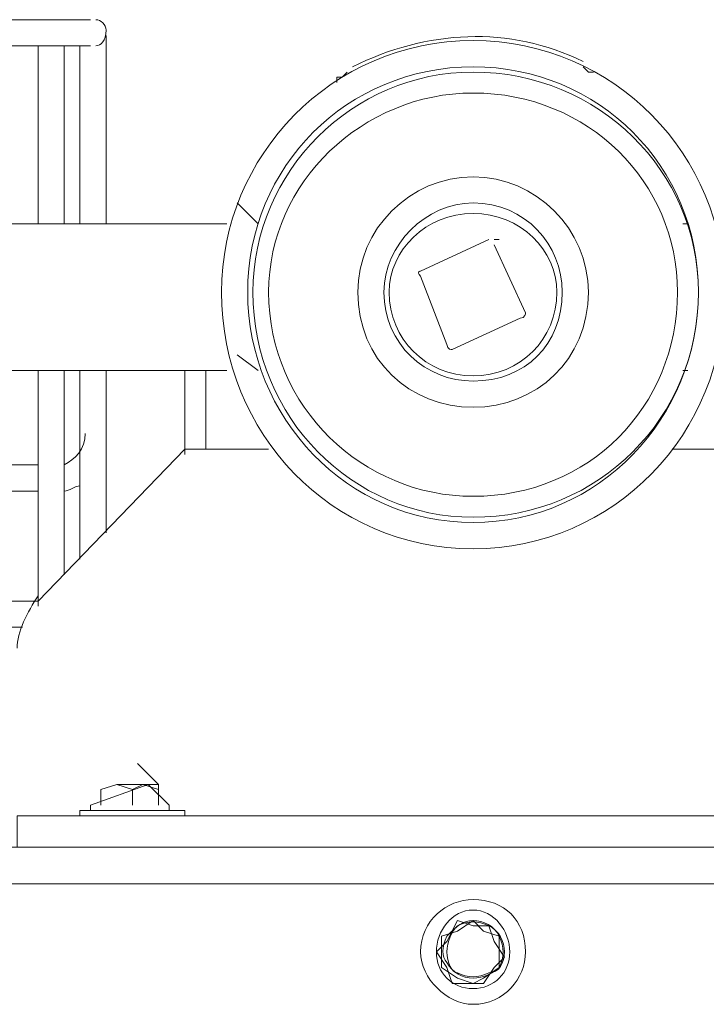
# Model space of a CAD drawing. Header units: millimetres. Extents: x 73192 to 132228, y -91222 to -47989.
# Tile 17 of 24: x 103273 to 103428, y -68406 to -68185. Entities that reach past the tile are written whole.
import ezdxf

# ---------------------------------------------------------------- set-up
doc = ezdxf.new("R2010")
doc.units = ezdxf.units.MM
doc.layers.add('koty', color=253, linetype='Continuous', lineweight=9)
doc.layers.add('NS_tenka', color=253, linetype='Continuous', lineweight=9)
doc.layers.get('koty').off()

# ---------------------------------------------------------------- blocks, each defined once
blk = doc.blocks.new('A$C1bc6cde3')
at = {"layer": 'NS_tenka', "linetype": 'Continuous', "lineweight": 20}
for points in [[(527.94, 1988.6), (518.51, 1988.6), (378.28, 1988.6)], [(531.47, 1975.64), (531.47, 1985.07), (531.47, 1985.07)], [(378.28, 1982.71), (518.51, 1982.71), (518.51, 1982.71)], [(516.15, 1982.71), (516.15, 1975.64), (516.15, 1975.64)], [(518.51, 1982.71), (527.94, 1982.71), (527.94, 1982.71)], [(522.04, 1975.64), (522.04, 1982.71), (522.04, 1982.71)], [(525.58, 1982.71), (525.58, 1975.64), (525.58, 1975.64)], [(583.32, 1974.46), (583.32, 1975.64), (584.5, 1975.64), (585.68, 1976.82)], [(638.71, 1978), (639.89, 1976.82), (641.07, 1976.82)], [(516.15, 1975.64), (516.15, 1942.64), (516.15, 1942.64)], [(522.04, 1942.64), (522.04, 1975.64), (522.04, 1975.64)], [(525.58, 1975.64), (525.58, 1942.64), (525.58, 1942.64)], [(531.47, 1942.64), (531.47, 1975.64), (531.47, 1975.64)], [(565.65, 1942.64), (560.93, 1947.36), (560.93, 1947.36)], [(558.58, 1942.64), (448.98, 1942.64), (448.98, 1942.64)], [(662.28, 1942.64), (661.1, 1942.64), (661.1, 1942.64)], [(602.18, 1932.04), (617.5, 1939.11), (617.5, 1939.11)], [(618.68, 1937.93), (625.75, 1922.61), (625.75, 1922.61)], [(608.07, 1915.54), (602.18, 1930.86), (602.18, 1930.86)], [(624.57, 1921.43), (609.25, 1914.36), (609.25, 1914.36)], [(565.65, 1909.65), (560.93, 1913.18), (560.93, 1913.18)], [(448.98, 1909.65), (558.58, 1909.65), (558.58, 1909.65)], [(516.15, 1909.65), (516.15, 1856.62), (516.15, 1856.62)], [(522.04, 1863.69), (522.04, 1909.65), (522.04, 1909.65)], [(525.58, 1909.65), (525.58, 1867.22), (525.58, 1867.22)], [(531.47, 1873.12), (531.47, 1909.65), (531.47, 1909.65)], [(549.15, 1909.65), (549.15, 1890.79), (549.15, 1890.79)], [(553.86, 1891.97), (553.86, 1909.65), (553.86, 1909.65)], [(661.1, 1909.65), (662.28, 1909.65), (662.28, 1909.65)], [(516.15, 1857.8), (549.15, 1891.97), (549.15, 1891.97)], [(549.15, 1891.97), (568, 1891.97), (568, 1891.97)], [(658.74, 1891.97), (677.6, 1891.97), (677.6, 1891.97)], [(516.15, 1888.44), (498.48, 1888.44), (498.48, 1888.44)], [(498.48, 1882.54), (516.15, 1882.54), (516.15, 1882.54)], [(516.15, 1857.8), (498.48, 1857.8), (498.48, 1857.8)], [(498.48, 1851.9), (512.62, 1851.9), (512.62, 1851.9)], [(543.26, 1816.55), (538.54, 1821.26), (538.54, 1821.26)], [(543.26, 1816.55), (538.54, 1821.26), (538.54, 1821.26)], [(545.61, 1811.84), (540.9, 1816.55), (527.94, 1811.84)], [(533.83, 1816.55), (530.29, 1815.37), (530.29, 1811.84)], [(537.36, 1815.37), (533.83, 1816.55), (539.72, 1816.55), (537.36, 1815.37), (537.36, 1811.84)], [(539.72, 1816.55), (543.26, 1815.37), (543.26, 1811.84)], [(543.26, 1815.37), (543.26, 1816.55), (539.72, 1816.55)], [(543.26, 1815.37), (543.26, 1811.84), (543.26, 1811.84)], [(525.58, 1810.66), (525.58, 1809.48), (525.58, 1809.48)], [(549.15, 1810.66), (525.58, 1810.66), (525.58, 1810.66)], [(527.94, 1811.84), (527.94, 1810.66), (527.94, 1810.66)], [(545.61, 1810.66), (545.61, 1811.84), (545.61, 1811.84)], [(549.15, 1809.48), (549.15, 1810.66), (549.15, 1810.66)], [(511.44, 1802.41), (511.44, 1809.48), (518.51, 1809.48), (708.24, 1809.48)], [(115.49, 1802.41), (1111.26, 1802.41), (1111.26, 1802.41)], [(1104.19, 1794.16), (122.56, 1794.16), (122.56, 1794.16)], [(613.96, 1784.73), (610.43, 1785.91), (608.07, 1781.2)], [(616.32, 1783.55), (613.96, 1785.91), (610.43, 1783.55)], [(610.43, 1783.55), (606.89, 1782.38), (606.89, 1778.84), (606.89, 1775.31), (610.43, 1772.95)], [(618.68, 1781.2), (617.5, 1784.73), (613.96, 1784.73)], [(619.85, 1778.84), (619.85, 1782.38), (616.32, 1783.55)], [(608.07, 1781.2), (605.71, 1778.84), (605.71, 1778.84)], [(618.68, 1775.31), (621.03, 1777.66), (618.68, 1781.2)], [(605.71, 1778.84), (608.07, 1775.31), (608.07, 1775.31)], [(616.32, 1772.95), (619.85, 1775.31), (619.85, 1778.84)], [(608.07, 1775.31), (609.25, 1771.77), (612.78, 1771.77)], [(612.78, 1771.77), (616.32, 1771.77), (618.68, 1775.31)], [(610.43, 1772.95), (613.96, 1771.77), (616.32, 1772.95)]]:
    blk.add_lwpolyline(points, dxfattribs=at)
for points in [[(565.65, 1942.64), (565.65, 1942.64)], [(661.1, 1942.64), (661.1, 1942.64)], [(565.65, 1909.65), (565.65, 1909.65)], [(661.1, 1909.65), (661.1, 1909.65)]]:
    blk.add_lwpolyline(points, close=True, dxfattribs=at)
for points in [[(531.47, 1986.25), (531.47, 1987.42), (530.29, 1988.6), (529.12, 1988.6)], [(638.71, 1979.17), (622.21, 1987.42), (603.36, 1986.25), (586.86, 1978)], [(529.12, 1982.71), (530.29, 1982.71), (531.47, 1983.89), (531.47, 1986.25)], [(619.85, 1939.11), (619.85, 1939.11), (618.68, 1939.11), (618.68, 1939.11)], [(602.18, 1932.04), (602.18, 1932.04), (601, 1932.04), (602.18, 1930.86)], [(624.57, 1921.43), (625.75, 1921.43), (625.75, 1922.61), (625.75, 1922.61)], [(608.07, 1915.54), (608.07, 1914.36), (609.25, 1914.36), (609.25, 1914.36)], [(522.04, 1888.44), (524.4, 1889.61), (526.76, 1891.97), (526.76, 1895.51)], [(522.04, 1882.54), (523.22, 1882.54), (524.4, 1883.72), (525.58, 1883.72)], [(516.15, 1858.97), (513.8, 1855.44), (511.44, 1850.73), (511.44, 1847.19)], [(613.96, 1785.91), (611.61, 1785.91), (610.43, 1784.73), (608.07, 1782.38)], [(617.5, 1784.73), (615.14, 1785.91), (612.78, 1785.91), (610.43, 1784.73)], [(619.85, 1782.38), (618.68, 1784.73), (616.32, 1785.91), (613.96, 1785.91)], [(610.43, 1784.73), (609.25, 1783.55), (608.07, 1781.2), (608.07, 1778.84)], [(621.03, 1778.84), (621.03, 1781.2), (619.85, 1783.55), (617.5, 1784.73)], [(608.07, 1782.38), (606.89, 1780.02), (606.89, 1777.66), (608.07, 1776.48)], [(619.85, 1775.31), (621.03, 1777.66), (621.03, 1780.02), (619.85, 1782.38)], [(608.07, 1778.84), (608.07, 1776.48), (609.25, 1774.13), (610.43, 1774.13)], [(617.5, 1774.13), (619.85, 1774.13), (621.03, 1776.48), (621.03, 1778.84)], [(608.07, 1776.48), (609.25, 1774.13), (611.61, 1772.95), (613.96, 1772.95)], [(613.96, 1772.95), (616.32, 1772.95), (618.68, 1774.13), (619.85, 1775.31)], [(610.43, 1774.13), (612.78, 1772.95), (615.14, 1772.95), (617.5, 1774.13)]]:
    blk.add_open_spline(points, degree=3, dxfattribs=at)
for points in [[(670.53, 1927.32), (670.53, 1957.96), (645.78, 1983.89), (613.96, 1983.89), (613.96, 1983.89), (582.14, 1983.89), (557.4, 1957.96), (557.4, 1927.32), (557.4, 1927.32), (557.4, 1895.51), (582.14, 1869.58), (613.96, 1869.58), (613.96, 1869.58), (645.78, 1869.58), (670.53, 1895.51), (670.53, 1927.32)], [(664.63, 1927.32), (664.63, 1955.61), (642.24, 1978), (613.96, 1978), (613.96, 1978), (585.68, 1978), (563.29, 1955.61), (563.29, 1927.32), (563.29, 1927.32), (563.29, 1899.04), (585.68, 1875.47), (613.96, 1875.47), (613.96, 1875.47), (642.24, 1875.47), (664.63, 1899.04), (664.63, 1927.32)], [(664.63, 1927.32), (664.63, 1954.43), (642.24, 1976.82), (613.96, 1976.82), (613.96, 1976.82), (586.86, 1976.82), (564.47, 1954.43), (564.47, 1927.32), (564.47, 1927.32), (564.47, 1899.04), (586.86, 1876.65), (613.96, 1876.65), (613.96, 1876.65), (642.24, 1876.65), (664.63, 1899.04), (664.63, 1927.32)], [(659.92, 1927.32), (659.92, 1952.07), (639.89, 1972.1), (613.96, 1972.1), (613.96, 1972.1), (589.22, 1972.1), (568, 1952.07), (568, 1927.32), (568, 1927.32), (568, 1901.4), (589.22, 1881.36), (613.96, 1881.36), (613.96, 1881.36), (639.89, 1881.36), (659.92, 1901.4), (659.92, 1927.32)], [(639.89, 1927.32), (639.89, 1941.46), (628.1, 1953.25), (613.96, 1953.25), (613.96, 1953.25), (599.82, 1953.25), (588.04, 1941.46), (588.04, 1927.32), (588.04, 1927.32), (588.04, 1912), (599.82, 1901.4), (613.96, 1901.4), (613.96, 1901.4), (628.1, 1901.4), (639.89, 1912), (639.89, 1927.32)], [(634, 1927.32), (634, 1937.93), (625.75, 1947.36), (613.96, 1947.36), (613.96, 1947.36), (603.36, 1947.36), (593.93, 1937.93), (593.93, 1927.32), (593.93, 1927.32), (593.93, 1915.54), (603.36, 1907.29), (613.96, 1907.29), (613.96, 1907.29), (625.75, 1907.29), (634, 1915.54), (634, 1927.32)], [(632.82, 1927.32), (632.82, 1936.75), (624.57, 1945), (613.96, 1945), (613.96, 1945), (603.36, 1945), (595.11, 1936.75), (595.11, 1927.32), (595.11, 1927.32), (595.11, 1916.72), (603.36, 1908.47), (613.96, 1908.47), (613.96, 1908.47), (624.57, 1908.47), (632.82, 1916.72), (632.82, 1927.32)], [(625.75, 1778.84), (625.75, 1785.91), (621.03, 1790.63), (613.96, 1790.63), (613.96, 1790.63), (608.07, 1790.63), (602.18, 1785.91), (602.18, 1778.84), (602.18, 1778.84), (602.18, 1772.95), (608.07, 1767.06), (613.96, 1767.06), (613.96, 1767.06), (621.03, 1767.06), (625.75, 1772.95), (625.75, 1778.84)], [(622.21, 1778.84), (622.21, 1783.55), (618.68, 1788.27), (613.96, 1788.27), (613.96, 1788.27), (609.25, 1788.27), (605.71, 1783.55), (605.71, 1778.84), (605.71, 1778.84), (605.71, 1774.13), (609.25, 1770.59), (613.96, 1770.59), (613.96, 1770.59), (618.68, 1770.59), (622.21, 1774.13), (622.21, 1778.84)]]:
    blk.add_open_spline(points, degree=3, knots=[0, 0, 0, 0, 0.0625, 0.0625, 0.0625, 0.062501, 0.125, 0.125, 0.125, 0.125001, 0.1875, 0.1875, 0.1875, 0.187501, 1, 1, 1, 1], dxfattribs=at)

msp = doc.modelspace()

# ---------------------------------------------------------------- block references
at = {"layer": 'koty'}
msp.add_blockref('A$C1bc6cde3', (102761.16, -70173.21), dxfattribs=at)

doc.saveas('drawing.dxf')
